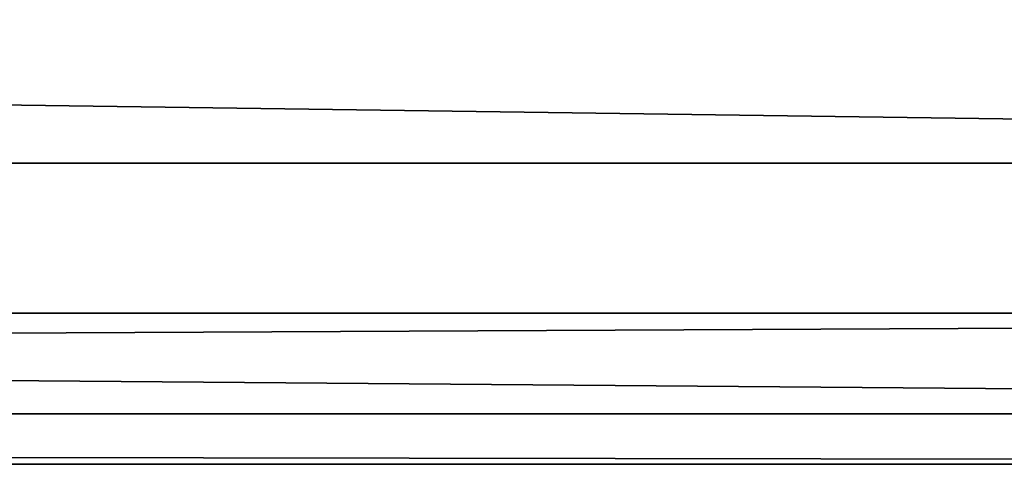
# Model space of a CAD drawing. Extents: x -1448 to 108, y -535 to 375.
# Tile 64 of 147: x -210 to -173, y -225 to -208. Entities that reach past the tile are written whole.
import ezdxf

# ---------------------------------------------------------------- set-up
doc = ezdxf.new("R2010")
doc.units = 0
doc.header["$LTSCALE"] = 33.374815
doc.layers.add('121', color=7, linetype='CONTINUOUS')

msp = doc.modelspace()

# ---------------------------------------------------------------- linework, layer by layer
at = {"layer": '121', "color": 7, "linetype": 'CONTINUOUS'}
for points in [[(-1269.977, -213.336, -71.503), (-1269.977, -196.565, -109.486), (-49.977, -213.336, -71.503), (-1269.977, -213.336, -71.503)], [(-49.977, -213.336, -71.503), (-1269.977, -196.565, -109.486), (-49.977, -196.565, -109.486), (-49.977, -213.336, -71.503)], [(-1269.977, -205.829, 90.882), (-1269.977, -219.023, 51.514), (-49.977, -205.829, 90.882), (-1269.977, -205.829, 90.882)], [(-49.977, -205.829, 90.882), (-1269.977, -219.023, 51.514), (-49.977, -219.023, 51.514), (-49.977, -205.829, 90.882)], [(-1269.977, -222.842, -31.085), (-1269.977, -213.336, -71.503), (-49.977, -222.842, -31.085), (-1269.977, -222.842, -31.085)], [(-49.977, -222.842, -31.085), (-1269.977, -213.336, -71.503), (-49.977, -213.336, -71.503), (-49.977, -222.842, -31.085)], [(-1269.977, -219.023, 51.514), (-1269.977, -224.76, 10.392), (-49.977, -219.023, 51.514), (-1269.977, -219.023, 51.514)], [(-49.977, -219.023, 51.514), (-1269.977, -224.76, 10.392), (-49.977, -224.76, 10.392), (-49.977, -219.023, 51.514)], [(-1269.977, -224.76, 10.392), (-1269.977, -222.842, -31.085), (-49.977, -224.76, 10.392), (-1269.977, -224.76, 10.392)], [(-49.977, -224.76, 10.392), (-1269.977, -222.842, -31.085), (-49.977, -222.842, -31.085), (-49.977, -224.76, 10.392)]]:
    msp.add_3dface(points, dxfattribs=at)

doc.saveas('drawing.dxf')
